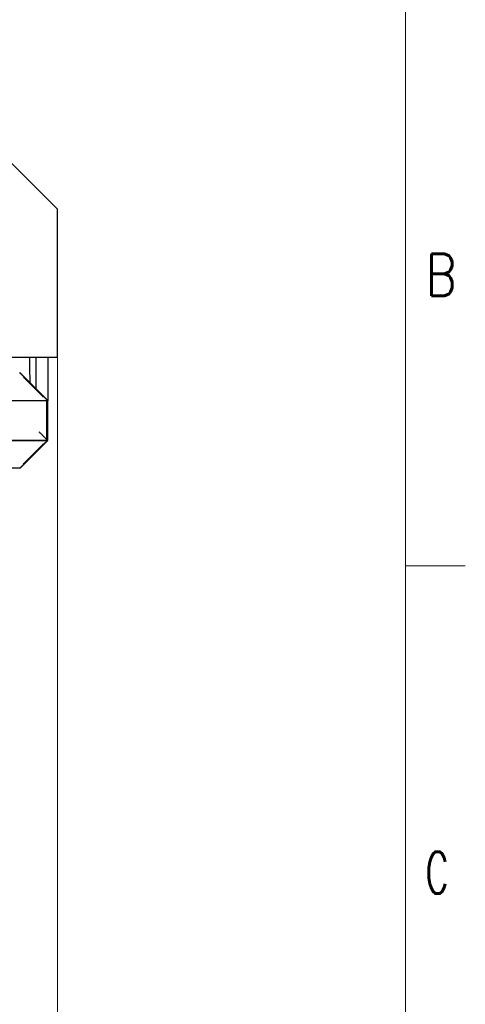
# Model space of a CAD drawing. Header units: inches. Extents: x 0 to 29700, y -16 to 21000.
# Tile 212 of 213: x 27839 to 29700, y 13667 to 17784. Entities that reach past the tile are written whole.
import ezdxf

# ---------------------------------------------------------------- set-up
doc = ezdxf.new("R2010")
doc.units = ezdxf.units.IN
for name, color, linetype, true_color in [('1', 7, 'Continuous', 0xffffff), ('210', 7, 'Continuous', 0xffffff), ('254', 7, 'Continuous', 0xffffff)]:
    doc.layers.add(name, color=color, linetype=linetype, true_color=true_color)
doc.styles.add('latin_extended', font='simplex.shx')
doc.dimstyles.get("Standard").update_dxf_attribs({"dimtxt": 0.18, "dimasz": 0.18, "dimexe": 0.18, "dimexo": 0.0625, "dimgap": 0.09, "dimtad": 0, "dimtih": 1, "dimtoh": 1, "dimdec": 4, "dimzin": 0, "dimdsep": 46, "dimtxsty": 'Standard', "dimcen": 0.09, "dimadec": 0, "dimazin": 0, "dimtfac": 1, "dimtdec": 4, "dimtofl": 0, "dimtmove": 0, "dimatfit": 3, "dimfxl": 1, "dimtolj": 1, "dimtzin": 0, "dimarcsym": 0})

# ---------------------------------------------------------------- blocks, each defined once
blk = doc.blocks.new('_U6')
at = {"layer": '254', "color": 3, "linetype": 'Continuous', "lineweight": 13, "transparency": 16777216}
for p, q in [((27997.1, 16631.6), (27997.1, 12876.6)), ((18879.5, 15130.9), (18879.5, 12876.6)), ((19054.5, 12926.6), (27822.1, 12926.6))]:
    blk.add_line(p, q, dxfattribs=at)
at = {"layer": '254', "color": 3, "transparency": 16777216}
for points in [[(19054.5, 12955.7), (19054.5, 12897.4), (18879.5, 12926.6)], [(27822.1, 12897.4), (27822.1, 12955.7), (27997.1, 12926.6)]]:
    blk.add_solid(points, dxfattribs=at)
at = {"layer": 'Defpoints', "color": 0, "transparency": 16777216}
for p in [(27997.1, 16681.6), (18879.5, 15180.9), (27997.1, 12926.6)]:
    blk.add_point(p, dxfattribs=at)
at = {"layer": '254', "color": 2, "lineweight": 13, "transparency": 16777216, "insert": (23163.3, 13189.1), "char_height": 175, "attachment_point": 1, "style": 'latin_extended'}
blk.add_mtext('\\A1;9118', dxfattribs=at)

msp = doc.modelspace()

# ---------------------------------------------------------------- linework, layer by layer
at = {"layer": '1', "color": 2, "linetype": 'Continuous', "lineweight": 25}
for p, q in [((27997.065, 16990.925), (27782.567, 17205.422)), ((27997.065, 16372.332), (27997.065, 16990.925)), ((27429.565, 16372.332), (27997.065, 16372.332)), ((27906.499, 16372.328), (27906.499, 16240.947)), ((27956.499, 16372.328), (27956.499, 16189.944)), ((27839.834, 16307.608), (27839.276, 16307.05)), ((27955.766, 16191.676), (27839.834, 16307.608)), ((27955.91, 16191.476), (27840.217, 16307.169)), ((27854.299, 16289.198), (27853.89, 16288.994)), ((27935.106, 16208.391), (27854.299, 16289.198)), ((27280.997, 16191.476), (27951.237, 16191.476)), ((27951.237, 16189.708), (27280.997, 16189.708)), ((27934.698, 16208.187), (27935.106, 16208.391)), ((27937.28, 16209.045), (27934.986, 16207.898)), ((27935.106, 16208.391), (27935.106, 16207.958)), ((27953.142, 16193.183), (27937.28, 16209.045)), ((27951.237, 16191.476), (27951.237, 16189.708)), ((27956.642, 16189.708), (27951.237, 16189.708)), ((27956.642, 16189.268), (27951.416, 16189.268)), ((27952.642, 16026.974), (27952.642, 16188.303)), ((27953.142, 16192.519), (27953.142, 16193.183)), ((27955.91, 16191.476), (27954.142, 16189.708)), ((27956.499, 16189.908), (27954.342, 16189.908)), ((27956.499, 16189.944), (27954.377, 16189.944)), ((27955.766, 16191.676), (27955.738, 16191.648)), ((27956.499, 16189.944), (27956.499, 16189.908)), ((27956.499, 16189.908), (27956.499, 16189.706)), ((27956.642, 16189.268), (27956.642, 16189.708)), ((27956.642, 16026.094), (27956.642, 16189.268)), ((27281.877, 16026.094), (27951.762, 16026.094)), ((27281.877, 16024.326), (27951.762, 16024.326)), ((27839.924, 15908.34), (27955.91, 16024.326)), ((27840.273, 15908.633), (27955.766, 16024.126)), ((27953.957, 16023.433), (27937.302, 16006.778)), ((27951.762, 16024.326), (27951.762, 16026.094)), ((27956.642, 16026.094), (27951.762, 16026.094)), ((27953.957, 16023.795), (27953.957, 16026.094)), ((27953.957, 16023.795), (27953.957, 16023.433)), ((27956.499, 16025.894), (27954.341, 16025.894)), ((27956.499, 16026.094), (27956.499, 16025.894)), ((27935.128, 16007.433), (27854.299, 15926.603)), ((27934.768, 16007.612), (27935.128, 16007.433)), ((27937.302, 16006.778), (27935.057, 16007.901)), ((27935.128, 16007.433), (27935.128, 16007.866)), ((27839.157, 15908.633), (27281.877, 15908.633)), ((27855.896, 15925.372), (27839.157, 15908.633)), ((27839.924, 15908.34), (27839.394, 15908.871)), ((27840.273, 15908.633), (27840.245, 15908.661)), ((27853.651, 15926.494), (27855.896, 15925.372)), ((27854.299, 15926.603), (27853.939, 15926.783)), ((27855.896, 15925.372), (27855.896, 15928.201))]:
    msp.add_line(p, q, dxfattribs=at)
at = {"layer": '1', "color": 110, "linetype": 'Continuous', "lineweight": 13}
for p, q in [((27853.602, 16289.283), (27853.602, 16288.994)), ((27934.698, 16208.187), (27934.698, 16207.898)), ((27934.768, 16007.612), (27934.768, 16007.901)), ((27853.651, 15926.494), (27853.651, 15926.783))]:
    msp.add_line(p, q, dxfattribs=at)
at = {"layer": '1', "color": 2, "linetype": 'Continuous', "lineweight": 25}
for centre, radius, start, end in [((27953.167, 16190.233), 2, 195.218437, 254.781563), ((27953.167, 16025.569), 1.5, 110.487291, 159.512709)]:
    msp.add_arc(centre, radius, start, end, dxfattribs=at)
for centre, major_axis, start_param, end_param in [((27853.746, 16289.138), (0.25, 0), 2.18627604, 5.32786869), ((27934.842, 16208.043), (0.25, 0), 2.18627604, 5.32786869), ((27953.167, 16191.105), (2, 0), 1.58329635, 2.87598081), ((27953.167, 16024.697), (1.5, 0), 3.49916333, 5.26706399), ((27934.913, 16007.757), (0.25, 0), 0.95531662, 4.09690927), ((27853.795, 15926.639), (0.25, 0), 0.95531662, 4.09690927)]:
    msp.add_ellipse(centre, major_axis=major_axis, ratio=0.70710678, start_param=start_param, end_param=end_param, dxfattribs=at)
msp.add_open_spline([(27882.724, 16264.495), (27882.697, 16265.903), (27882.451, 16278.435), (27881.955, 16304.012), (27881.247, 16339.065), (27880.73, 16362.281), (27880.499, 16372.322)], degree=3, knots=[0, 0, 0, 0, 0.04167598, 0.36936112, 0.72906119, 1, 1, 1, 1], dxfattribs=at)
for points in [[(27840.217, 16307.169), (27838.449, 16305.4)], [(27955.91, 16024.326), (27920.555, 16059.681)]]:
    msp.add_open_spline(points, degree=1, dxfattribs=at)
at = {"layer": '210', "color": 7, "linetype": 'Continuous', "lineweight": 18}
for p, q in [((29450, 250), (29450, 20750)), ((29700, 15500), (29450, 15500))]:
    msp.add_line(p, q, dxfattribs=at)

# ---------------------------------------------------------------- texts
at = {"layer": '210', "color": 211, "linetype": 'Continuous', "lineweight": 18, "char_height": 175, "attachment_point": 7, "line_spacing_factor": 0.963855, "style": 'latin_extended'}
for s, insert in [('\\W0.8203;B', (29533.887, 16629.555)), ('\\W0.6125;C', (29533.887, 14129.555))]:
    msp.add_mtext(s, dxfattribs=dict(at, insert=insert))

# ---------------------------------------------------------------- dimensions: what is measured, and where the dimension line sits
at = {"layer": '254', "color": 2, "linetype": 'Continuous', "lineweight": 13}
dim = msp.add_linear_dim(base=(27997.065, 12926.581), p1=(18879.499, 15180.9), p2=(27997.065, 16681.628), dimstyle='Standard', override={"dimscale": 50, "dimtxt": 3.5, "dimasz": 3.5, "dimexe": 1, "dimexo": 1, "dimgap": 1.75, "dimtad": 1, "dimtih": 1, "dimtoh": 0, "dimdec": 0, "dimlfac": 1, "dimzin": 8, "dimdsep": 46, "dimlunit": 2, "dimtxsty": 'latin_extended', "dimsah": 1, "dimse1": 0, "dimse2": 0, "dimsd1": 0, "dimsd2": 0, "dimclrd": 3, "dimclre": 3, "dimclrt": 2, "dimtol": 0, "dimtm": -0.1, "dimtfac": 0.714286, "dimtdec": 3, "dimtofl": 1, "dimtmove": 0, "dimtzin": 8, "dimlwd": 13, "dimlwe": 13}, dxfattribs=at)
dim.commit()
dim.dimension.update_dxf_attribs({"geometry": '_U6', "text_midpoint": (23438.282, 12926.581), "dimtype": 160})

doc.saveas('drawing.dxf')
